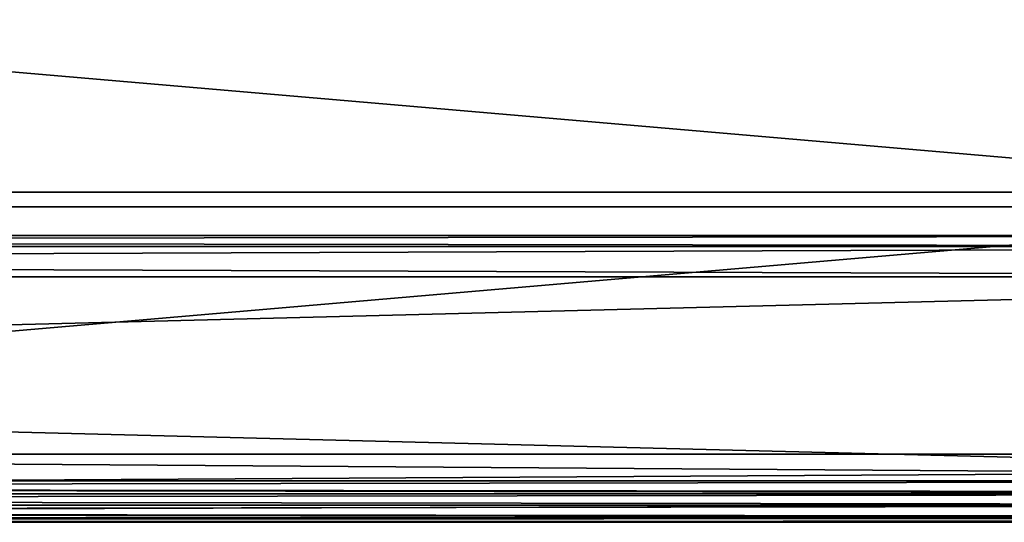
# Model space of a CAD drawing. Header units: millimetres. Extents: x -96 to 96, y -34 to 18.
# Tile 110 of 192: x 14.88 to 21.74, y -32 to -28.5. Entities that reach past the tile are written whole.
import ezdxf

# ---------------------------------------------------------------- set-up
doc = ezdxf.new("R2010")
doc.units = ezdxf.units.MM
doc.header["$LTSCALE"] = 65.185185
for name, color, linetype in [('102', 7, 'CONTINUOUS'), ('146', 7, 'CONTINUOUS'), ('182', 7, 'CONTINUOUS'), ('193', 7, 'CONTINUOUS'), ('212', 7, 'CONTINUOUS'), ('228', 7, 'CONTINUOUS'), ('244', 7, 'CONTINUOUS'), ('260', 7, 'CONTINUOUS'), ('273', 7, 'CONTINUOUS'), ('289', 7, 'CONTINUOUS'), ('563', 7, 'CONTINUOUS'), ('86', 7, 'CONTINUOUS'), ('87', 7, 'CONTINUOUS'), ('89', 7, 'CONTINUOUS')]:
    doc.layers.add(name, color=color, linetype=linetype)

msp = doc.modelspace()

# ---------------------------------------------------------------- linework, layer by layer
at = {"layer": '102', "color": 7, "linetype": 'Continuous'}
for points in [[(4.873, -28, -23.4466), (45.75, -28, -23.4466), (4.873, -31.5262, -23.2618), (4.873, -28, -23.4466)], [(4.873, -31.5262, -23.2618), (45.75, -28, -23.4466), (45.75, -31.5262, -23.2618), (4.873, -31.5262, -23.2618)]]:
    msp.add_3dface(points, dxfattribs=at)
at = {"layer": '146', "color": 7, "linetype": 'Continuous'}
for points in [[(45.75, -28, 23.4466), (4.873, -28, 23.4466), (45.75, -31.5262, 23.2618), (45.75, -28, 23.4466)], [(4.873, -28, 23.4466), (4.873, -31.5262, 23.2618), (45.75, -31.5262, 23.2618), (4.873, -28, 23.4466)]]:
    msp.add_3dface(points, dxfattribs=at)
at = {"layer": '182', "color": 7, "linetype": 'Continuous'}
for points in [[(4.873, -31.5262, -23.2618), (45.75, -31.5262, -23.2618), (45.75, -31.8106, -23.1543), (4.873, -31.5262, -23.2618)], [(4.873, -31.7647, -23.1866), (4.873, -31.5262, -23.2618), (45.75, -31.8106, -23.1543), (4.873, -31.7647, -23.1866)], [(4.873, -31.9373, -23.0049), (4.873, -31.7647, -23.1866), (45.75, -31.8106, -23.1543), (4.873, -31.9373, -23.0049)], [(45.75, -31.9802, -22.9019), (4.873, -31.9373, -23.0049), (45.75, -31.8106, -23.1543), (45.75, -31.9802, -22.9019)], [(45.25, -32, -22.7624), (4.873, -32, -22.7624), (4.873, -31.9373, -23.0049), (45.25, -32, -22.7624)], [(45.25, -32, -22.7624), (4.873, -31.9373, -23.0049), (45.75, -31.9802, -22.9019), (45.25, -32, -22.7624)]]:
    msp.add_3dface(points, dxfattribs=at)
at = {"layer": '193', "color": 7, "linetype": 'Continuous'}
for points in [[(45.75, -31.5262, 23.2618), (4.873, -31.5262, 23.2618), (4.873, -31.7647, 23.1866), (45.75, -31.5262, 23.2618)], [(45.75, -31.8106, 23.1543), (45.75, -31.5262, 23.2618), (4.873, -31.7647, 23.1866), (45.75, -31.8106, 23.1543)], [(4.873, -31.9373, 23.0049), (45.75, -31.8106, 23.1543), (4.873, -31.7647, 23.1866), (4.873, -31.9373, 23.0049)], [(45.75, -31.9802, 22.9019), (45.75, -31.8106, 23.1543), (4.873, -31.9373, 23.0049), (45.75, -31.9802, 22.9019)], [(4.873, -32, 22.7624), (45.75, -31.9802, 22.9019), (4.873, -31.9373, 23.0049), (4.873, -32, 22.7624)], [(4.873, -32, 22.7624), (45.25, -32, 22.7624), (45.75, -31.9802, 22.9019), (4.873, -32, 22.7624)]]:
    msp.add_3dface(points, dxfattribs=at)
at = {"layer": '212', "color": 7, "linetype": 'Continuous'}
for points in [[(-28.0805, -30.2887, 19.5437), (28.0805, -30.2887, 19.5437), (-28.3313, -31.7113, 20.2071), (-28.0805, -30.2887, 19.5437)], [(28.0805, -30.2887, 19.5437), (28.3313, -31.7113, 20.2071), (-28.3313, -31.7113, 20.2071), (28.0805, -30.2887, 19.5437)]]:
    msp.add_3dface(points, dxfattribs=at)
at = {"layer": '228', "color": 7, "linetype": 'Continuous'}
for points in [[(-28.3313, -31.7113, -20.2071), (28.3313, -31.7113, -20.2071), (-28.0805, -30.2887, -19.5437), (-28.3313, -31.7113, -20.2071)], [(28.3313, -31.7113, -20.2071), (28.0805, -30.2887, -19.5437), (-28.0805, -30.2887, -19.5437), (28.3313, -31.7113, -20.2071)]]:
    msp.add_3dface(points, dxfattribs=at)
at = {"layer": '244', "color": 7, "linetype": 'Continuous'}
for points in [[(-28.3313, -31.7113, 20.2071), (28.3635, -31.8026, 20.2622), (-28.3635, -31.8026, 20.2622), (-28.3313, -31.7113, 20.2071)], [(-28.3313, -31.7113, 20.2071), (28.3313, -31.7113, 20.2071), (28.3635, -31.8026, 20.2622), (-28.3313, -31.7113, 20.2071)], [(-28.3635, -31.8026, 20.2622), (28.3909, -31.8802, 20.3356), (-28.3909, -31.8802, 20.3356), (-28.3635, -31.8026, 20.2622)], [(28.3635, -31.8026, 20.2622), (28.3909, -31.8802, 20.3356), (-28.3635, -31.8026, 20.2622), (28.3635, -31.8026, 20.2622)], [(-28.3909, -31.8802, 20.3356), (28.4336, -31.9692, 20.4875), (-28.4336, -31.9692, 20.4875), (-28.3909, -31.8802, 20.3356)], [(28.3909, -31.8802, 20.3356), (28.4336, -31.9692, 20.4875), (-28.3909, -31.8802, 20.3356), (28.3909, -31.8802, 20.3356)], [(-28.435, -31.9715, 20.4938), (28.4539, -32, 20.6569), (-28.4539, -32, 20.6569), (-28.435, -31.9715, 20.4938)], [(-28.4336, -31.9692, 20.4875), (28.435, -31.9715, 20.4938), (-28.435, -31.9715, 20.4938), (-28.4336, -31.9692, 20.4875)], [(28.435, -31.9715, 20.4938), (28.4539, -32, 20.6569), (-28.435, -31.9715, 20.4938), (28.435, -31.9715, 20.4938)], [(28.4336, -31.9692, 20.4875), (28.435, -31.9715, 20.4938), (-28.4336, -31.9692, 20.4875), (28.4336, -31.9692, 20.4875)], [(-28.4539, -32, 20.6586), (-28.4539, -32, 20.6569), (28.4539, -32, 20.6586), (-28.4539, -32, 20.6586)], [(-28.4539, -32, 20.6569), (28.4539, -32, 20.6569), (28.4539, -32, 20.6586), (-28.4539, -32, 20.6569)], [(28.4539, -32, 20.6603), (-28.4539, -32, 20.6603), (-28.4539, -32, 20.6586), (28.4539, -32, 20.6603)], [(28.4539, -32, 20.6603), (-28.4539, -32, 20.6586), (28.4539, -32, 20.6586), (28.4539, -32, 20.6603)]]:
    msp.add_3dface(points, dxfattribs=at)
at = {"layer": '260', "color": 7, "linetype": 'Continuous'}
for points in [[(28.3635, -31.8026, -20.2622), (28.3313, -31.7113, -20.2071), (-28.3635, -31.8026, -20.2622), (28.3635, -31.8026, -20.2622)], [(28.3313, -31.7113, -20.2071), (-28.3313, -31.7113, -20.2071), (-28.3635, -31.8026, -20.2622), (28.3313, -31.7113, -20.2071)], [(-28.3909, -31.8802, -20.3356), (28.3635, -31.8026, -20.2622), (-28.3635, -31.8026, -20.2622), (-28.3909, -31.8802, -20.3356)], [(28.3909, -31.8802, -20.3356), (28.3635, -31.8026, -20.2622), (-28.3909, -31.8802, -20.3356), (28.3909, -31.8802, -20.3356)], [(28.4336, -31.9692, -20.4875), (28.3909, -31.8802, -20.3356), (-28.4336, -31.9692, -20.4875), (28.4336, -31.9692, -20.4875)], [(-28.4336, -31.9692, -20.4875), (28.3909, -31.8802, -20.3356), (-28.3909, -31.8802, -20.3356), (-28.4336, -31.9692, -20.4875)], [(28.4539, -32, -20.6569), (28.435, -31.9715, -20.4938), (-28.4539, -32, -20.6569), (28.4539, -32, -20.6569)], [(-28.4539, -32, -20.6569), (28.435, -31.9715, -20.4938), (-28.435, -31.9715, -20.4938), (-28.4539, -32, -20.6569)], [(28.435, -31.9715, -20.4938), (28.4336, -31.9692, -20.4875), (-28.435, -31.9715, -20.4938), (28.435, -31.9715, -20.4938)], [(-28.435, -31.9715, -20.4938), (28.4336, -31.9692, -20.4875), (-28.4336, -31.9692, -20.4875), (-28.435, -31.9715, -20.4938)], [(-28.4539, -32, -20.6603), (28.4539, -32, -20.6603), (28.4539, -32, -20.6586), (-28.4539, -32, -20.6603)], [(-28.4539, -32, -20.6586), (28.4539, -32, -20.6569), (-28.4539, -32, -20.6569), (-28.4539, -32, -20.6586)], [(28.4539, -32, -20.6586), (28.4539, -32, -20.6569), (-28.4539, -32, -20.6586), (28.4539, -32, -20.6586)], [(-28.4539, -32, -20.6603), (28.4539, -32, -20.6586), (-28.4539, -32, -20.6586), (-28.4539, -32, -20.6603)]]:
    msp.add_3dface(points, dxfattribs=at)
at = {"layer": '273', "color": 7, "linetype": 'Continuous'}
for points in [[(-28.0805, -30, 19.0906), (28.0805, -30, 19.0906), (28.0805, -30.0783, 19.3592), (-28.0805, -30, 19.0906)], [(-28.0805, -30, 19.0906), (28.0805, -30.0783, 19.3592), (-28.0805, -30.0783, 19.3592), (-28.0805, -30, 19.0906)], [(28.0805, -30.0783, 19.3592), (28.0805, -30.2887, 19.5437), (-28.0805, -30.0783, 19.3592), (28.0805, -30.0783, 19.3592)], [(28.0805, -30.2887, 19.5437), (-28.0805, -30.2887, 19.5437), (-28.0805, -30.0783, 19.3592), (28.0805, -30.2887, 19.5437)]]:
    msp.add_3dface(points, dxfattribs=at)
at = {"layer": '289', "color": 7, "linetype": 'Continuous'}
for points in [[(28.0805, -30, -19.0906), (-28.0805, -30, -19.0906), (-28.0805, -30.0783, -19.3592), (28.0805, -30, -19.0906)], [(28.0805, -30.0783, -19.3592), (28.0805, -30, -19.0906), (-28.0805, -30.0783, -19.3592), (28.0805, -30.0783, -19.3592)], [(-28.0805, -30.2887, -19.5437), (28.0805, -30.2887, -19.5437), (28.0805, -30.0783, -19.3592), (-28.0805, -30.2887, -19.5437)], [(-28.0805, -30.2887, -19.5437), (28.0805, -30.0783, -19.3592), (-28.0805, -30.0783, -19.3592), (-28.0805, -30.2887, -19.5437)]]:
    msp.add_3dface(points, dxfattribs=at)
at = {"layer": '563', "color": 3, "linetype": 'Continuous'}
for points in [[(-21, -29.8, -13), (21, -29.8, -13), (-19.5, -29.8, -11.9), (-21, -29.8, -13)], [(21, -29.8, 13), (-21, -29.8, 13), (8.3318, -29.8, 12.0943), (21, -29.8, 13)], [(-19.5, -29.8, -11.9), (21, -29.8, -13), (-13.5, -29.8, -11.9), (-19.5, -29.8, -11.9)], [(-13.5, -29.8, -11.9), (21, -29.8, -13), (-8.5, -29.8, -11.9), (-13.5, -29.8, -11.9)], [(-8.5, -29.8, -11.9), (21, -29.8, -13), (-6, -29.8, -5.9), (-8.5, -29.8, -11.9)], [(21, -29.8, -13), (-5.15, -29.8, -4.3), (-6, -29.8, -5.9), (21, -29.8, -13)], [(-5.15, -29.8, -4.3), (21, -29.8, -13), (-4.8875, -29.8, -4.3), (-5.15, -29.8, -4.3)], [(-4.8875, -29.8, -4.3), (21, -29.8, -13), (-4.5375, -29.8, -4.3), (-4.8875, -29.8, -4.3)], [(-4.5375, -29.8, -4.3), (21, -29.8, -13), (-4.275, -29.8, -4.3), (-4.5375, -29.8, -4.3)], [(21, -29.8, -13), (-3.05, -29.8, -4.3), (-4.275, -29.8, -4.3), (21, -29.8, -13)], [(-3.05, -29.8, -4.3), (21, -29.8, -13), (-2.7875, -29.8, -4.3), (-3.05, -29.8, -4.3)], [(21, -29.8, -13), (-2.7875, -29.8), (-2.7875, -29.8, -2.2), (21, -29.8, -13)], [(-2.7875, -29.8), (21, -29.8, -13), (-2.4375, -29.8), (-2.7875, -29.8)], [(-2.7875, -29.8, -4.3), (21, -29.8, -13), (-2.7875, -29.8, -2.2), (-2.7875, -29.8, -4.3)], [(-2.4375, -29.8), (21, -29.8, -13), (-1.7375, -29.8), (-2.4375, -29.8)], [(-1.7375, -29.8), (21, -29.8, -13), (-1.475, -29.8), (-1.7375, -29.8)], [(-1.475, -29.8), (21, -29.8, -13), (-1.3, -29.8, 0.5362), (-1.475, -29.8)], [(-1.3, -29.8, 0.5362), (21, -29.8, -13), (-0.25, -29.8), (-1.3, -29.8, 0.5362)], [(-0.25, -29.8), (21, -29.8, -13), (0.0125, -29.8), (-0.25, -29.8)], [(0.0125, -29.8), (21, -29.8, -13), (1.0625, -29.8), (0.0125, -29.8)], [(1.0625, -29.8), (21, -29.8, -13), (1.325, -29.8), (1.0625, -29.8)], [(1.325, -29.8), (21, -29.8, -13), (3.075, -29.8), (1.325, -29.8)], [(3.075, -29.8), (21, -29.8, -13), (3.3375, -29.8), (3.075, -29.8)], [(3.3375, -29.8, 1.8766), (21, -29.8, -13), (4.0375, -29.8, 1.8766), (3.3375, -29.8, 1.8766)], [(3.3375, -29.8), (21, -29.8, -13), (3.3375, -29.8, 1.8766), (3.3375, -29.8)], [(4.0375, -29.8, 2.1), (21, -29.8, -13), (4.4178, -29.8, 6.0212), (4.0375, -29.8, 2.1)], [(21, -29.8, -13), (4.0375, -29.8, 2.1), (4.0375, -29.8, 1.8766), (21, -29.8, -13)], [(4.4178, -29.8, 6.0212), (21, -29.8, -13), (4.5859, -29.8, 5.9128), (4.4178, -29.8, 6.0212)], [(4.5859, -29.8, 5.9128), (21, -29.8, -13), (5.8549, -29.8, 5.8641), (4.5859, -29.8, 5.9128)], [(5.8549, -29.8, 5.8641), (21, -29.8, -13), (5.9841, -29.8, 5.8641), (5.8549, -29.8, 5.8641)], [(5.9841, -29.8, 5.8641), (21, -29.8, -13), (7.8599, -29.8, 5.9754), (5.9841, -29.8, 5.8641)], [(7.8599, -29.8, 5.9754), (21, -29.8, -13), (8.1518, -29.8, 5.7934), (7.8599, -29.8, 5.9754)], [(8.1518, -29.8, 5.7934), (21, -29.8, -13), (8.4934, -29.8, 5.8339), (8.1518, -29.8, 5.7934)], [(12.9047, -29.8, 11.6852), (14.9047, -29.8, 11.6852), (8.3318, -29.8, 12.0943), (12.9047, -29.8, 11.6852)], [(14.9047, -29.8, 11.6852), (21, -29.8, 13), (8.3318, -29.8, 12.0943), (14.9047, -29.8, 11.6852)], [(21, -29.8, -13), (8.8419, -29.8, 5.9128), (8.4934, -29.8, 5.8339), (21, -29.8, -13)], [(8.8419, -29.8, 5.9128), (21, -29.8, -13), (9.0101, -29.8, 6.0212), (8.8419, -29.8, 5.9128)], [(9.0101, -29.8, 6.0212), (21, -29.8, -13), (9.037, -29.8, 10.5347), (9.0101, -29.8, 6.0212)], [(9.037, -29.8, 10.5347), (21, -29.8, -13), (9.037, -29.8, 11.7), (9.037, -29.8, 10.5347)], [(21, -29.8, -13), (11.3228, -29.8, 7.8854), (9.037, -29.8, 11.7), (21, -29.8, -13)], [(11.3228, -29.8, 7.8854), (21, -29.8, -13), (11.9568, -29.8, 6.942), (11.3228, -29.8, 7.8854)], [(11.9568, -29.8, 6.942), (21, -29.8, -13), (12.9047, -29.8, 6.3148), (11.9568, -29.8, 6.942)], [(14.9047, -29.8, 11.6852), (12.9047, -29.8, 11.6852), (13.9568, -29.8, 11.058), (14.9047, -29.8, 11.6852)], [(12.9047, -29.8, 6.3148), (21, -29.8, -13), (12.9802, -29.8, 6.5), (12.9047, -29.8, 6.3148)], [(12.9802, -29.8, 6.5), (21, -29.8, -13), (13.3228, -29.8, 7.8854), (12.9802, -29.8, 6.5)], [(13.3019, -29.8, 9.1), (14.94, -29.8, 9.1), (13.5338, -29.8, 10.0989), (13.3019, -29.8, 9.1)], [(14.94, -29.8, 8.9), (13.3019, -29.8, 8.9), (14.1215, -29.8, 7.0606), (14.94, -29.8, 8.9)], [(13.3228, -29.8, 7.8854), (21, -29.8, -13), (13.9568, -29.8, 6.942), (13.3228, -29.8, 7.8854)], [(13.5338, -29.8, 10.0989), (14.94, -29.8, 9.1), (14.1215, -29.8, 10.9394), (13.5338, -29.8, 10.0989)], [(13.9568, -29.8, 6.942), (21, -29.8, -13), (14.9047, -29.8, 6.3148), (13.9568, -29.8, 6.942)], [(14.1215, -29.8, 10.9394), (14.94, -29.8, 9.1), (14.9802, -29.8, 11.5), (14.1215, -29.8, 10.9394)], [(14.9802, -29.8, 6.5), (14.94, -29.8, 8.9), (14.1215, -29.8, 7.0606), (14.9802, -29.8, 6.5)], [(18.9, -29.8, 7.2894), (18.9, -29.8, 8.0539), (14.9047, -29.8, 11.6852), (18.9, -29.8, 7.2894)], [(18.9, -29.8, 8.0539), (18.9, -29.8, 9.305), (14.9047, -29.8, 11.6852), (18.9, -29.8, 8.0539)], [(18.9, -29.8, 9.7915), (20.3298, -29.8, 10), (14.9047, -29.8, 11.6852), (18.9, -29.8, 9.7915)], [(20.3298, -29.8, 10), (20.6872, -29.8, 10), (14.9047, -29.8, 11.6852), (20.3298, -29.8, 10)], [(18.9, -29.8, 9.305), (18.9, -29.8, 9.583), (14.9047, -29.8, 11.6852), (18.9, -29.8, 9.305)], [(18.9, -29.8, 9.583), (18.9, -29.8, 9.7915), (14.9047, -29.8, 11.6852), (18.9, -29.8, 9.583)], [(14.9802, -29.8, 11.5), (18.9, -29.8, 2.4241), (14.9047, -29.8, 11.6852), (14.9802, -29.8, 11.5)], [(18.9, -29.8, 2.4241), (18.9, -29.8, 2.7021), (14.9047, -29.8, 11.6852), (18.9, -29.8, 2.4241)], [(18.9, -29.8, 3.9879), (18.9, -29.8, 4.1617), (14.9047, -29.8, 11.6852), (18.9, -29.8, 3.9879)], [(18.9, -29.8, 2.7021), (18.9, -29.8, 3.9879), (14.9047, -29.8, 11.6852), (18.9, -29.8, 2.7021)], [(18.9, -29.8, 7.0113), (18.9, -29.8, 7.2894), (14.9047, -29.8, 11.6852), (18.9, -29.8, 7.0113)], [(18.9, -29.8, 4.1617), (18.9, -29.8, 4.9957), (14.9047, -29.8, 11.6852), (18.9, -29.8, 4.1617)], [(18.9, -29.8, 4.9957), (18.9, -29.8, 6.2468), (14.9047, -29.8, 11.6852), (18.9, -29.8, 4.9957)], [(18.9, -29.8, 6.2468), (18.9, -29.8, 7.0113), (14.9047, -29.8, 11.6852), (18.9, -29.8, 6.2468)], [(20.6872, -29.8, 10), (21, -29.8, 13), (14.9047, -29.8, 11.6852), (20.6872, -29.8, 10)], [(14.9047, -29.8, 6.3148), (21, -29.8, -13), (14.9802, -29.8, 6.5), (14.9047, -29.8, 6.3148)], [(14.9802, -29.8, 11.5), (14.94, -29.8, 9.1), (14.9802, -29.8, 6.5), (14.9802, -29.8, 11.5)], [(14.94, -29.8, 9.1), (14.94, -29.8, 8.9), (14.9802, -29.8, 6.5), (14.94, -29.8, 9.1)], [(21, -29.8, -13), (18.9, -29.8, 2.4241), (14.9802, -29.8, 11.5), (21, -29.8, -13)], [(21, -29.8, -13), (14.9802, -29.8, 11.5), (14.9802, -29.8, 6.5), (21, -29.8, -13)], [(18.9447, -29.8, 7.4284), (18.9, -29.8, 8.0539), (18.9, -29.8, 7.2894), (18.9447, -29.8, 7.4284)], [(19.034, -29.8, 7.5674), (18.9, -29.8, 8.0539), (18.9447, -29.8, 7.4284), (19.034, -29.8, 7.5674)], [(19.1234, -29.8, 7.6716), (18.9, -29.8, 8.0539), (19.034, -29.8, 7.5674), (19.1234, -29.8, 7.6716)], [(19.1234, -29.8, 8.0539), (18.9, -29.8, 8.0539), (19.1234, -29.8, 7.6716), (19.1234, -29.8, 8.0539)], [(20.6426, -29.8, 9.7915), (20.3298, -29.8, 10), (18.9, -29.8, 9.7915), (20.6426, -29.8, 9.7915)], [(21, -29.8, 9.583), (18.9, -29.8, 9.583), (20.5085, -29.8, 9.2702), (21, -29.8, 9.583)], [(20.4191, -29.8, 8.2624), (18.9, -29.8, 9.583), (20.2404, -29.8, 8.3319), (20.4191, -29.8, 8.2624)], [(20.5085, -29.8, 8.2624), (18.9, -29.8, 9.583), (20.4191, -29.8, 8.2624), (20.5085, -29.8, 8.2624)], [(20.5085, -29.8, 9.0965), (18.9, -29.8, 9.583), (20.5085, -29.8, 8.2624), (20.5085, -29.8, 9.0965)], [(20.5085, -29.8, 9.2702), (18.9, -29.8, 9.583), (20.5085, -29.8, 9.0965), (20.5085, -29.8, 9.2702)], [(18.9, -29.8, 9.583), (19.1234, -29.8, 9.305), (20.2404, -29.8, 8.3319), (18.9, -29.8, 9.583)], [(19.1234, -29.8, 9.305), (18.9, -29.8, 9.583), (18.9, -29.8, 9.305), (19.1234, -29.8, 9.305)], [(18.9447, -29.8, 2.8411), (18.9, -29.8, 3.9879), (18.9, -29.8, 2.7021), (18.9447, -29.8, 2.8411)], [(18.9447, -29.8, 3.8142), (18.9, -29.8, 3.9879), (18.9447, -29.8, 2.8411), (18.9447, -29.8, 3.8142)], [(18.9447, -29.8, 6.8723), (18.9, -29.8, 7.0113), (19.1234, -29.8, 6.2468), (18.9447, -29.8, 6.8723)], [(18.9447, -29.8, 4.3354), (18.9, -29.8, 4.9957), (18.9, -29.8, 4.1617), (18.9447, -29.8, 4.3354)], [(19.0787, -29.8, 4.5092), (18.9, -29.8, 4.9957), (18.9447, -29.8, 4.3354), (19.0787, -29.8, 4.5092)], [(19.1234, -29.8, 4.9957), (18.9, -29.8, 4.9957), (19.0787, -29.8, 4.5092), (19.1234, -29.8, 4.9957)], [(19.1234, -29.8, 6.2468), (18.9, -29.8, 7.0113), (18.9, -29.8, 6.2468), (19.1234, -29.8, 6.2468)], [(18.9, -29.8, 2.4241), (21, -29.8, -13), (18.9447, -29.8, 2.2851), (18.9, -29.8, 2.4241)], [(19.034, -29.8, 2.9801), (18.9447, -29.8, 3.8142), (18.9447, -29.8, 2.8411), (19.034, -29.8, 2.9801)], [(19.0787, -29.8, 3.6404), (18.9447, -29.8, 3.8142), (19.034, -29.8, 2.9801), (19.0787, -29.8, 3.6404)], [(19.034, -29.8, 6.7333), (18.9447, -29.8, 6.8723), (19.1234, -29.8, 6.2468), (19.034, -29.8, 6.7333)], [(18.9447, -29.8, 2.2851), (21, -29.8, -13), (19.034, -29.8, 2.1461), (18.9447, -29.8, 2.2851)], [(19.1234, -29.8, 3.0844), (19.0787, -29.8, 3.6404), (19.034, -29.8, 2.9801), (19.1234, -29.8, 3.0844)], [(19.1234, -29.8, 6.6291), (19.034, -29.8, 6.7333), (19.1234, -29.8, 6.2468), (19.1234, -29.8, 6.6291)], [(21, -29.8, -13), (19.1234, -29.8, 2.0418), (19.034, -29.8, 2.1461), (21, -29.8, -13)], [(19.2574, -29.8, 3.1539), (19.0787, -29.8, 3.6404), (19.1234, -29.8, 3.0844), (19.2574, -29.8, 3.1539)], [(19.2574, -29.8, 3.5362), (19.0787, -29.8, 3.6404), (19.2574, -29.8, 3.1539), (19.2574, -29.8, 3.5362)], [(19.2574, -29.8, 4.6135), (19.1234, -29.8, 4.9957), (19.0787, -29.8, 4.5092), (19.2574, -29.8, 4.6135)], [(19.883, -29.8, 7.0808), (19.1234, -29.8, 9.0269), (19.8383, -29.8, 6.8723), (19.883, -29.8, 7.0808)], [(19.883, -29.8, 7.2199), (19.1234, -29.8, 9.0269), (19.883, -29.8, 7.0808), (19.883, -29.8, 7.2199)], [(20.0617, -29.8, 7.2199), (19.1234, -29.8, 9.0269), (19.883, -29.8, 7.2199), (20.0617, -29.8, 7.2199)], [(20.1064, -29.8, 8.1582), (19.1234, -29.8, 9.0269), (20.0617, -29.8, 7.2199), (20.1064, -29.8, 8.1582)], [(19.2574, -29.8, 7.7411), (19.1234, -29.8, 8.0539), (19.1234, -29.8, 7.6716), (19.2574, -29.8, 7.7411)], [(19.1234, -29.8, 9.0269), (19.1234, -29.8, 8.0539), (19.2574, -29.8, 7.7411), (19.1234, -29.8, 9.0269)], [(19.8383, -29.8, 6.8723), (19.1234, -29.8, 9.0269), (19.7489, -29.8, 6.7681), (19.8383, -29.8, 6.8723)], [(19.3915, -29.8, 7.7759), (19.1234, -29.8, 9.0269), (19.2574, -29.8, 7.7411), (19.3915, -29.8, 7.7759)], [(19.7489, -29.8, 6.7681), (19.1234, -29.8, 9.0269), (19.3915, -29.8, 7.7759), (19.7489, -29.8, 6.7681)], [(19.1234, -29.8, 2.6674), (19.1681, -29.8, 2.2851), (19.1681, -29.8, 2.8411), (19.1234, -29.8, 2.6674)], [(19.1234, -29.8, 2.4588), (19.1681, -29.8, 2.2851), (19.1234, -29.8, 2.6674), (19.1234, -29.8, 2.4588)], [(19.1234, -29.8, 7.2546), (19.1681, -29.8, 6.8723), (19.1681, -29.8, 7.4284), (19.1234, -29.8, 7.2546)], [(19.1234, -29.8, 7.0461), (19.1681, -29.8, 6.8723), (19.1234, -29.8, 7.2546), (19.1234, -29.8, 7.0461)], [(19.2574, -29.8, 6.5596), (19.1234, -29.8, 6.6291), (20.2404, -29.8, 5.2737), (19.2574, -29.8, 6.5596)], [(19.1234, -29.8, 6.6291), (19.1234, -29.8, 6.2468), (20.2404, -29.8, 5.2737), (19.1234, -29.8, 6.6291)], [(19.7936, -29.8, 4.7177), (19.1234, -29.8, 5.9688), (19.4809, -29.8, 4.683), (19.7936, -29.8, 4.7177)], [(20.1064, -29.8, 4.7177), (19.1234, -29.8, 5.9688), (19.7936, -29.8, 4.7177), (20.1064, -29.8, 4.7177)], [(20.1064, -29.8, 5.1), (19.1234, -29.8, 5.9688), (20.1064, -29.8, 4.7177), (20.1064, -29.8, 5.1)], [(19.1234, -29.8, 5.9688), (19.1234, -29.8, 4.9957), (19.2574, -29.8, 4.6135), (19.1234, -29.8, 5.9688)], [(19.4809, -29.8, 4.683), (19.1234, -29.8, 5.9688), (19.2574, -29.8, 4.6135), (19.4809, -29.8, 4.683)], [(19.1234, -29.8, 2.0418), (21, -29.8, -13), (19.2574, -29.8, 1.9723), (19.1234, -29.8, 2.0418)], [(19.1234, -29.8, 4.1964), (19.1681, -29.8, 3.8489), (19.1681, -29.8, 4.3007), (19.1234, -29.8, 4.1964)], [(19.1234, -29.8, 3.9532), (19.1681, -29.8, 3.8489), (19.1234, -29.8, 4.1964), (19.1234, -29.8, 3.9532)], [(19.1681, -29.8, 2.2851), (19.2128, -29.8, 2.2156), (19.1681, -29.8, 2.8411), (19.1681, -29.8, 2.2851)], [(19.1681, -29.8, 2.8411), (19.2128, -29.8, 2.2156), (19.2128, -29.8, 2.9106), (19.1681, -29.8, 2.8411)], [(19.1681, -29.8, 7.4284), (19.2128, -29.8, 6.8028), (19.2128, -29.8, 7.4979), (19.1681, -29.8, 7.4284)], [(19.1681, -29.8, 6.8723), (19.2128, -29.8, 6.8028), (19.1681, -29.8, 7.4284), (19.1681, -29.8, 6.8723)], [(19.1681, -29.8, 4.3007), (19.2574, -29.8, 3.7447), (19.2574, -29.8, 4.405), (19.1681, -29.8, 4.3007)], [(19.1681, -29.8, 3.8489), (19.2574, -29.8, 3.7447), (19.1681, -29.8, 4.3007), (19.1681, -29.8, 3.8489)], [(19.2128, -29.8, 2.9106), (19.3021, -29.8, 2.1461), (19.3021, -29.8, 2.9801), (19.2128, -29.8, 2.9106)], [(19.2128, -29.8, 2.2156), (19.3021, -29.8, 2.1461), (19.2128, -29.8, 2.9106), (19.2128, -29.8, 2.2156)], [(19.2128, -29.8, 7.4979), (19.3021, -29.8, 6.7333), (19.3021, -29.8, 7.5674), (19.2128, -29.8, 7.4979)], [(19.2128, -29.8, 6.8028), (19.3021, -29.8, 6.7333), (19.2128, -29.8, 7.4979), (19.2128, -29.8, 6.8028)], [(19.3915, -29.8, 3.1886), (19.2574, -29.8, 3.5362), (19.2574, -29.8, 3.1539), (19.3915, -29.8, 3.1886)], [(19.4809, -29.8, 3.4667), (19.2574, -29.8, 3.5362), (19.3915, -29.8, 3.1886), (19.4809, -29.8, 3.4667)], [(19.3915, -29.8, 6.5248), (19.2574, -29.8, 6.5596), (20.2404, -29.8, 5.2737), (19.3915, -29.8, 6.5248)], [(19.2574, -29.8, 1.9723), (21, -29.8, -13), (19.3915, -29.8, 1.9376), (19.2574, -29.8, 1.9723)], [(19.2574, -29.8, 4.405), (19.3915, -29.8, 3.6752), (19.3915, -29.8, 4.4745), (19.2574, -29.8, 4.405)], [(19.2574, -29.8, 3.7447), (19.3915, -29.8, 3.6752), (19.2574, -29.8, 4.405), (19.2574, -29.8, 3.7447)], [(19.3021, -29.8, 2.9801), (19.3915, -29.8, 2.1113), (19.3915, -29.8, 3.0149), (19.3021, -29.8, 2.9801)], [(19.3021, -29.8, 2.1461), (19.3915, -29.8, 2.1113), (19.3021, -29.8, 2.9801), (19.3021, -29.8, 2.1461)], [(19.3021, -29.8, 7.5674), (19.3915, -29.8, 6.6986), (19.3915, -29.8, 7.6021), (19.3021, -29.8, 7.5674)], [(19.3021, -29.8, 6.7333), (19.3915, -29.8, 6.6986), (19.3021, -29.8, 7.5674), (19.3021, -29.8, 6.7333)], [(19.3915, -29.8, 3.0149), (19.5702, -29.8, 2.1113), (19.3915, -29.8, 3.1886), (19.3915, -29.8, 3.0149)], [(19.3915, -29.8, 2.1113), (19.5702, -29.8, 2.1113), (19.3915, -29.8, 3.0149), (19.3915, -29.8, 2.1113)], [(19.5702, -29.8, 2.1113), (19.4809, -29.8, 3.4667), (19.3915, -29.8, 3.1886), (19.5702, -29.8, 2.1113)], [(19.3915, -29.8, 7.6021), (19.5702, -29.8, 6.6986), (19.3915, -29.8, 7.7759), (19.3915, -29.8, 7.6021)], [(19.3915, -29.8, 6.6986), (19.5702, -29.8, 6.6986), (19.3915, -29.8, 7.6021), (19.3915, -29.8, 6.6986)], [(19.5702, -29.8, 6.6986), (19.7489, -29.8, 6.7681), (19.3915, -29.8, 7.7759), (19.5702, -29.8, 6.6986)], [(19.5702, -29.8, 6.5248), (19.3915, -29.8, 6.5248), (20.2404, -29.8, 5.2737), (19.5702, -29.8, 6.5248)], [(19.3915, -29.8, 1.9376), (21, -29.8, -13), (19.5702, -29.8, 1.9376), (19.3915, -29.8, 1.9376)], [(19.3915, -29.8, 4.4745), (19.5255, -29.8, 3.6404), (19.5255, -29.8, 4.5092), (19.3915, -29.8, 4.4745)], [(19.3915, -29.8, 3.6752), (19.5255, -29.8, 3.6404), (19.3915, -29.8, 4.4745), (19.3915, -29.8, 3.6752)], [(19.7043, -29.8, 3.4667), (19.4809, -29.8, 3.4667), (19.5702, -29.8, 2.1113), (19.7043, -29.8, 3.4667)], [(19.5255, -29.8, 4.5092), (19.6596, -29.8, 3.6404), (19.6596, -29.8, 4.5092), (19.5255, -29.8, 4.5092)], [(19.5255, -29.8, 3.6404), (19.6596, -29.8, 3.6404), (19.5255, -29.8, 4.5092), (19.5255, -29.8, 3.6404)], [(19.7489, -29.8, 2.1808), (19.7043, -29.8, 3.4667), (19.5702, -29.8, 2.1113), (19.7489, -29.8, 2.1808)], [(19.7489, -29.8, 6.5596), (19.5702, -29.8, 6.5248), (20.2404, -29.8, 5.2737), (19.7489, -29.8, 6.5596)], [(19.5702, -29.8, 1.9376), (21, -29.8, -13), (19.7489, -29.8, 1.9723), (19.5702, -29.8, 1.9376)], [(19.6596, -29.8, 4.5092), (19.7936, -29.8, 3.6752), (19.7936, -29.8, 4.4745), (19.6596, -29.8, 4.5092)], [(19.6596, -29.8, 3.6404), (19.7936, -29.8, 3.6752), (19.6596, -29.8, 4.5092), (19.6596, -29.8, 3.6404)], [(19.8383, -29.8, 2.2851), (19.7043, -29.8, 3.4667), (19.7489, -29.8, 2.1808), (19.8383, -29.8, 2.2851)], [(19.883, -29.8, 2.4936), (19.7043, -29.8, 3.4667), (19.8383, -29.8, 2.2851), (19.883, -29.8, 2.4936)], [(19.883, -29.8, 2.6326), (19.7043, -29.8, 3.4667), (19.883, -29.8, 2.4936), (19.883, -29.8, 2.6326)], [(19.9277, -29.8, 3.5362), (19.7043, -29.8, 3.4667), (19.883, -29.8, 2.6326), (19.9277, -29.8, 3.5362)], [(19.883, -29.8, 6.6291), (19.7489, -29.8, 6.5596), (20.2404, -29.8, 5.2737), (19.883, -29.8, 6.6291)], [(19.7489, -29.8, 1.9723), (21, -29.8, -13), (19.883, -29.8, 2.0418), (19.7489, -29.8, 1.9723)], [(19.883, -29.8, 4.405), (19.7936, -29.8, 4.4745), (19.883, -29.8, 3.7447), (19.883, -29.8, 4.405)], [(19.7936, -29.8, 4.4745), (19.7936, -29.8, 3.6752), (19.883, -29.8, 3.7447), (19.7936, -29.8, 4.4745)], [(19.9723, -29.8, 6.8028), (19.883, -29.8, 6.6291), (20.2404, -29.8, 5.2737), (19.9723, -29.8, 6.8028)], [(20.0617, -29.8, 2.6326), (19.9277, -29.8, 3.5362), (19.883, -29.8, 2.6326), (20.0617, -29.8, 2.6326)], [(19.883, -29.8, 2.0418), (21, -29.8, -13), (19.9723, -29.8, 2.2156), (19.883, -29.8, 2.0418)], [(19.9723, -29.8, 3.8489), (19.883, -29.8, 4.405), (19.883, -29.8, 3.7447), (19.9723, -29.8, 3.8489)], [(19.9723, -29.8, 4.3007), (19.883, -29.8, 4.405), (19.9723, -29.8, 3.8489), (19.9723, -29.8, 4.3007)], [(20.0617, -29.8, 3.6404), (19.9277, -29.8, 3.5362), (20.0617, -29.8, 2.6326), (20.0617, -29.8, 3.6404)], [(20.1064, -29.8, 6.6638), (19.9723, -29.8, 6.8028), (20.2404, -29.8, 5.2737), (20.1064, -29.8, 6.6638)], [(19.9723, -29.8, 2.2156), (21, -29.8, -13), (20.1064, -29.8, 2.0766), (19.9723, -29.8, 2.2156)], [(20.017, -29.8, 4.1964), (19.9723, -29.8, 4.3007), (20.017, -29.8, 3.9532), (20.017, -29.8, 4.1964)], [(20.017, -29.8, 3.9532), (19.9723, -29.8, 4.3007), (19.9723, -29.8, 3.8489), (20.017, -29.8, 3.9532)], [(20.017, -29.8, 4.544), (20.1957, -29.8, 4.3354), (20.1064, -29.8, 4.544), (20.017, -29.8, 4.544)], [(20.1511, -29.8, 6.8723), (20.1064, -29.8, 8.1582), (20.0617, -29.8, 7.2199), (20.1511, -29.8, 6.8723)], [(20.0617, -29.8, 2.4936), (20.1511, -29.8, 2.2851), (20.0617, -29.8, 2.6326), (20.0617, -29.8, 2.4936)], [(20.0617, -29.8, 7.0808), (20.1511, -29.8, 6.8723), (20.0617, -29.8, 7.2199), (20.0617, -29.8, 7.0808)], [(20.1511, -29.8, 2.2851), (20.0617, -29.8, 3.6404), (20.0617, -29.8, 2.6326), (20.1511, -29.8, 2.2851)], [(20.1957, -29.8, 3.8142), (20.0617, -29.8, 3.6404), (20.1511, -29.8, 2.2851), (20.1957, -29.8, 3.8142)], [(20.2404, -29.8, 6.8028), (20.1064, -29.8, 8.1582), (20.1511, -29.8, 6.8723), (20.2404, -29.8, 6.8028)], [(20.2404, -29.8, 8.0886), (20.1064, -29.8, 8.1582), (20.2404, -29.8, 6.8028), (20.2404, -29.8, 8.0886)], [(20.2404, -29.8, 6.5943), (20.1064, -29.8, 6.6638), (20.2404, -29.8, 5.2737), (20.2404, -29.8, 6.5943)], [(20.1064, -29.8, 4.544), (20.1957, -29.8, 4.3354), (20.3745, -29.8, 4.5092), (20.1064, -29.8, 4.544)], [(20.4191, -29.8, 4.683), (20.1064, -29.8, 5.1), (20.1064, -29.8, 4.7177), (20.4191, -29.8, 4.683)], [(20.2404, -29.8, 5.0305), (20.1064, -29.8, 5.1), (20.4191, -29.8, 4.683), (20.2404, -29.8, 5.0305)], [(20.1064, -29.8, 2.0766), (21, -29.8, -13), (20.2404, -29.8, 2.0071), (20.1064, -29.8, 2.0766)], [(20.2404, -29.8, 2.2156), (20.1957, -29.8, 3.8142), (20.1511, -29.8, 2.2851), (20.2404, -29.8, 2.2156)], [(20.2404, -29.8, 3.9879), (20.1957, -29.8, 3.8142), (20.2404, -29.8, 2.2156), (20.2404, -29.8, 3.9879)], [(20.1957, -29.8, 4.3354), (20.2404, -29.8, 4.1617), (20.3745, -29.8, 4.5092), (20.1957, -29.8, 4.3354)], [(20.4191, -29.8, 6.7333), (20.2404, -29.8, 8.0886), (20.2404, -29.8, 6.8028), (20.4191, -29.8, 6.7333)], [(20.4191, -29.8, 8.0539), (20.2404, -29.8, 8.0886), (20.4191, -29.8, 6.7333), (20.4191, -29.8, 8.0539)], [(20.4191, -29.8, 5.2042), (20.2404, -29.8, 6.5943), (20.2404, -29.8, 5.2737), (20.4191, -29.8, 5.2042)], [(20.4191, -29.8, 6.5596), (20.2404, -29.8, 6.5943), (20.4191, -29.8, 5.2042), (20.4191, -29.8, 6.5596)], [(20.4191, -29.8, 2.1461), (20.2404, -29.8, 3.9879), (20.2404, -29.8, 2.2156), (20.4191, -29.8, 2.1461)], [(20.2404, -29.8, 4.1617), (20.2404, -29.8, 3.9879), (20.4191, -29.8, 2.1461), (20.2404, -29.8, 4.1617)], [(20.3745, -29.8, 4.5092), (20.2404, -29.8, 4.1617), (20.4191, -29.8, 2.1461), (20.3745, -29.8, 4.5092)], [(20.4191, -29.8, 4.9957), (20.2404, -29.8, 5.0305), (20.4191, -29.8, 4.683), (20.4191, -29.8, 4.9957)], [(20.2404, -29.8, 2.0071), (21, -29.8, -13), (20.4191, -29.8, 1.9723), (20.2404, -29.8, 2.0071)], [(20.5085, -29.8, 2.1461), (20.3745, -29.8, 4.5092), (20.4191, -29.8, 2.1461), (20.5085, -29.8, 2.1461)], [(20.5085, -29.8, 2.9801), (20.3745, -29.8, 4.5092), (20.5085, -29.8, 2.1461), (20.5085, -29.8, 2.9801)], [(20.5085, -29.8, 3.1539), (20.3745, -29.8, 4.5092), (20.5085, -29.8, 2.9801), (20.5085, -29.8, 3.1539)], [(20.5085, -29.8, 3.5362), (20.3745, -29.8, 4.5092), (20.5085, -29.8, 3.1539), (20.5085, -29.8, 3.5362)], [(20.5085, -29.8, 3.7099), (20.3745, -29.8, 4.5092), (20.5085, -29.8, 3.5362), (20.5085, -29.8, 3.7099)], [(20.5085, -29.8, 4.4745), (20.3745, -29.8, 4.5092), (20.5085, -29.8, 3.7099), (20.5085, -29.8, 4.4745)], [(20.5085, -29.8, 6.7333), (20.4191, -29.8, 8.0539), (20.4191, -29.8, 6.7333), (20.5085, -29.8, 6.7333)], [(20.5085, -29.8, 7.5674), (20.4191, -29.8, 8.0539), (20.5085, -29.8, 6.7333), (20.5085, -29.8, 7.5674)], [(20.5085, -29.8, 7.7411), (20.4191, -29.8, 8.0539), (20.5085, -29.8, 7.5674), (20.5085, -29.8, 7.7411)], [(20.5085, -29.8, 8.0539), (20.4191, -29.8, 8.0539), (20.5085, -29.8, 7.7411), (20.5085, -29.8, 8.0539)], [(20.5085, -29.8, 5.2042), (20.4191, -29.8, 6.5596), (20.4191, -29.8, 5.2042), (20.5085, -29.8, 5.2042)], [(20.5085, -29.8, 6.0383), (20.4191, -29.8, 6.5596), (20.5085, -29.8, 5.2042), (20.5085, -29.8, 6.0383)], [(20.5085, -29.8, 6.212), (20.4191, -29.8, 6.5596), (20.5085, -29.8, 6.0383), (20.5085, -29.8, 6.212)], [(20.5085, -29.8, 6.5596), (20.4191, -29.8, 6.5596), (20.5085, -29.8, 6.212), (20.5085, -29.8, 6.5596)], [(20.6426, -29.8, 4.6135), (20.4191, -29.8, 4.9957), (20.4191, -29.8, 4.683), (20.6426, -29.8, 4.6135)], [(20.5085, -29.8, 4.9957), (20.4191, -29.8, 4.9957), (20.6426, -29.8, 4.6135), (20.5085, -29.8, 4.9957)], [(20.4191, -29.8, 1.9723), (21, -29.8, -13), (20.5085, -29.8, 1.9723), (20.4191, -29.8, 1.9723)], [(20.6872, -29.8, 7.7064), (20.5085, -29.8, 8.0539), (20.5085, -29.8, 7.7411), (20.6872, -29.8, 7.7064)], [(20.6872, -29.8, 8.0886), (20.5085, -29.8, 8.0539), (20.6872, -29.8, 7.7064), (20.6872, -29.8, 8.0886)], [(20.6872, -29.8, 9.2355), (21, -29.8, 9.583), (20.5085, -29.8, 9.2702), (20.6872, -29.8, 9.2355)], [(20.6426, -29.8, 2.2156), (20.5085, -29.8, 2.9801), (20.5085, -29.8, 2.1461), (20.6426, -29.8, 2.2156)], [(20.6426, -29.8, 2.9106), (20.5085, -29.8, 2.9801), (20.6426, -29.8, 2.2156), (20.6426, -29.8, 2.9106)], [(20.6872, -29.8, 3.1191), (20.5085, -29.8, 3.5362), (20.5085, -29.8, 3.1539), (20.6872, -29.8, 3.1191)], [(20.6426, -29.8, 3.5709), (20.5085, -29.8, 3.5362), (20.6872, -29.8, 3.1191), (20.6426, -29.8, 3.5709)], [(20.6426, -29.8, 6.8028), (20.5085, -29.8, 7.5674), (20.5085, -29.8, 6.7333), (20.6426, -29.8, 6.8028)], [(20.6426, -29.8, 7.4979), (20.5085, -29.8, 7.5674), (20.6426, -29.8, 6.8028), (20.6426, -29.8, 7.4979)], [(20.6872, -29.8, 6.1773), (20.5085, -29.8, 6.5596), (20.5085, -29.8, 6.212), (20.6872, -29.8, 6.1773)], [(20.6872, -29.8, 6.5943), (20.5085, -29.8, 6.5596), (20.6872, -29.8, 6.1773), (20.6872, -29.8, 6.5943)], [(20.6426, -29.8, 8.3319), (20.5085, -29.8, 9.0965), (20.5085, -29.8, 8.2624), (20.6426, -29.8, 8.3319)], [(20.6426, -29.8, 9.0269), (20.5085, -29.8, 9.0965), (20.6426, -29.8, 8.3319), (20.6426, -29.8, 9.0269)], [(20.6426, -29.8, 3.7794), (20.5085, -29.8, 4.4745), (20.5085, -29.8, 3.7099), (20.6426, -29.8, 3.7794)], [(20.6426, -29.8, 4.405), (20.5085, -29.8, 4.4745), (20.6426, -29.8, 3.7794), (20.6426, -29.8, 4.405)], [(20.6426, -29.8, 5.2737), (20.5085, -29.8, 6.0383), (20.5085, -29.8, 5.2042), (20.6426, -29.8, 5.2737)], [(20.6426, -29.8, 5.9688), (20.5085, -29.8, 6.0383), (20.6426, -29.8, 5.2737), (20.6426, -29.8, 5.9688)], [(20.6872, -29.8, 5.0305), (20.5085, -29.8, 4.9957), (20.6426, -29.8, 4.6135), (20.6872, -29.8, 5.0305)], [(20.5085, -29.8, 1.9723), (21, -29.8, -13), (20.6872, -29.8, 2.0071), (20.5085, -29.8, 1.9723)], [(20.7319, -29.8, 2.3198), (20.6426, -29.8, 2.9106), (20.6426, -29.8, 2.2156), (20.7319, -29.8, 2.3198)], [(20.7319, -29.8, 2.8064), (20.6426, -29.8, 2.9106), (20.7319, -29.8, 2.3198), (20.7319, -29.8, 2.8064)], [(20.8213, -29.8, 3.6752), (20.6426, -29.8, 3.5709), (20.6872, -29.8, 3.1191), (20.8213, -29.8, 3.6752)], [(20.7319, -29.8, 6.9071), (20.6426, -29.8, 7.4979), (20.6426, -29.8, 6.8028), (20.7319, -29.8, 6.9071)], [(20.7319, -29.8, 7.3936), (20.6426, -29.8, 7.4979), (20.7319, -29.8, 6.9071), (20.7319, -29.8, 7.3936)], [(20.7319, -29.8, 8.4362), (20.6426, -29.8, 9.0269), (20.6426, -29.8, 8.3319), (20.7319, -29.8, 8.4362)], [(20.7319, -29.8, 8.9227), (20.6426, -29.8, 9.0269), (20.7319, -29.8, 8.4362), (20.7319, -29.8, 8.9227)], [(20.7319, -29.8, 5.378), (20.6426, -29.8, 5.9688), (20.6426, -29.8, 5.2737), (20.7319, -29.8, 5.378)], [(20.7319, -29.8, 5.8645), (20.6426, -29.8, 5.9688), (20.7319, -29.8, 5.378), (20.7319, -29.8, 5.8645)], [(20.7319, -29.8, 3.8837), (20.6426, -29.8, 4.405), (20.6426, -29.8, 3.7794), (20.7319, -29.8, 3.8837)], [(20.7319, -29.8, 4.3007), (20.6426, -29.8, 4.405), (20.7319, -29.8, 3.8837), (20.7319, -29.8, 4.3007)], [(20.8213, -29.8, 4.5092), (20.6872, -29.8, 5.0305), (20.6426, -29.8, 4.6135), (20.8213, -29.8, 4.5092)], [(20.866, -29.8, 9.0965), (21, -29.8, 9.583), (20.6872, -29.8, 9.2355), (20.866, -29.8, 9.0965)], [(20.866, -29.8, 8.2277), (20.6872, -29.8, 8.0886), (20.866, -29.8, 7.5674), (20.866, -29.8, 8.2277)], [(20.866, -29.8, 2.9801), (20.8213, -29.8, 3.6752), (20.6872, -29.8, 3.1191), (20.866, -29.8, 2.9801)], [(20.866, -29.8, 6.0383), (20.6872, -29.8, 6.5943), (20.6872, -29.8, 6.1773), (20.866, -29.8, 6.0383)], [(20.866, -29.8, 6.7333), (20.6872, -29.8, 6.5943), (20.866, -29.8, 6.0383), (20.866, -29.8, 6.7333)], [(20.866, -29.8, 7.5674), (20.6872, -29.8, 8.0886), (20.6872, -29.8, 7.7064), (20.866, -29.8, 7.5674)], [(20.866, -29.8, 5.1695), (20.6872, -29.8, 5.0305), (20.8213, -29.8, 4.5092), (20.866, -29.8, 5.1695)], [(21, -29.8, 9.7915), (21, -29.8, 13), (20.6872, -29.8, 10), (21, -29.8, 9.7915)], [(20.6872, -29.8, 2.0071), (21, -29.8, -13), (20.866, -29.8, 2.1461), (20.6872, -29.8, 2.0071)], [(20.7766, -29.8, 2.4936), (20.7319, -29.8, 2.8064), (20.7319, -29.8, 2.3198), (20.7766, -29.8, 2.4936)], [(20.7766, -29.8, 2.6326), (20.7319, -29.8, 2.8064), (20.7766, -29.8, 2.4936), (20.7766, -29.8, 2.6326)], [(20.7766, -29.8, 3.9879), (20.7319, -29.8, 4.3007), (20.7319, -29.8, 3.8837), (20.7766, -29.8, 3.9879)], [(20.7766, -29.8, 4.1964), (20.7319, -29.8, 4.3007), (20.7766, -29.8, 3.9879), (20.7766, -29.8, 4.1964)], [(20.7766, -29.8, 7.0808), (20.7319, -29.8, 7.3936), (20.7319, -29.8, 6.9071), (20.7766, -29.8, 7.0808)], [(20.7766, -29.8, 7.2199), (20.7319, -29.8, 7.3936), (20.7766, -29.8, 7.0808), (20.7766, -29.8, 7.2199)], [(20.7766, -29.8, 8.6099), (20.7319, -29.8, 8.9227), (20.7319, -29.8, 8.4362), (20.7766, -29.8, 8.6099)], [(20.7766, -29.8, 8.7489), (20.7319, -29.8, 8.9227), (20.7766, -29.8, 8.6099), (20.7766, -29.8, 8.7489)], [(20.7766, -29.8, 5.5518), (20.7319, -29.8, 5.8645), (20.7319, -29.8, 5.378), (20.7766, -29.8, 5.5518)], [(20.7766, -29.8, 5.6908), (20.7319, -29.8, 5.8645), (20.7766, -29.8, 5.5518), (20.7766, -29.8, 5.6908)], [(20.9553, -29.8, 2.8411), (20.8213, -29.8, 3.6752), (20.866, -29.8, 2.9801), (20.9553, -29.8, 2.8411)], [(20.9553, -29.8, 3.8489), (20.8213, -29.8, 3.6752), (20.9553, -29.8, 2.8411), (20.9553, -29.8, 3.8489)], [(20.9553, -29.8, 4.3354), (20.866, -29.8, 5.1695), (20.8213, -29.8, 4.5092), (20.9553, -29.8, 4.3354)], [(20.9553, -29.8, 8.9574), (21, -29.8, 9.583), (20.866, -29.8, 9.0965), (20.9553, -29.8, 8.9574)], [(20.9553, -29.8, 5.8993), (20.866, -29.8, 6.7333), (20.866, -29.8, 6.0383), (20.9553, -29.8, 5.8993)], [(20.9553, -29.8, 6.8723), (20.866, -29.8, 6.7333), (20.9553, -29.8, 5.8993), (20.9553, -29.8, 6.8723)], [(20.9553, -29.8, 7.4284), (20.866, -29.8, 8.2277), (20.866, -29.8, 7.5674), (20.9553, -29.8, 7.4284)], [(20.9553, -29.8, 8.3667), (20.866, -29.8, 8.2277), (20.9553, -29.8, 7.4284), (20.9553, -29.8, 8.3667)], [(20.9553, -29.8, 5.3085), (20.866, -29.8, 5.1695), (20.9553, -29.8, 4.3354), (20.9553, -29.8, 5.3085)], [(20.866, -29.8, 2.1461), (21, -29.8, -13), (20.9553, -29.8, 2.2851), (20.866, -29.8, 2.1461)], [(21, -29.8, 8.7142), (21, -29.8, 9.583), (20.9553, -29.8, 8.9574), (21, -29.8, 8.7142)], [(21, -29.8, 2.5979), (20.9553, -29.8, 3.8489), (20.9553, -29.8, 2.8411), (21, -29.8, 2.5979)], [(21, -29.8, 4.0227), (20.9553, -29.8, 3.8489), (21, -29.8, 2.5979), (21, -29.8, 4.0227)], [(21, -29.8, 5.656), (20.9553, -29.8, 6.8723), (20.9553, -29.8, 5.8993), (21, -29.8, 5.656)], [(21, -29.8, 7.1156), (20.9553, -29.8, 6.8723), (21, -29.8, 5.656), (21, -29.8, 7.1156)], [(21, -29.8, 7.1851), (20.9553, -29.8, 8.3667), (20.9553, -29.8, 7.4284), (21, -29.8, 7.1851)], [(21, -29.8, 8.5752), (20.9553, -29.8, 8.3667), (21, -29.8, 7.1851), (21, -29.8, 8.5752)], [(21, -29.8, 4.1617), (20.9553, -29.8, 5.3085), (20.9553, -29.8, 4.3354), (21, -29.8, 4.1617)], [(21, -29.8, 5.517), (20.9553, -29.8, 5.3085), (21, -29.8, 4.1617), (21, -29.8, 5.517)], [(20.9553, -29.8, 2.2851), (21, -29.8, -13), (21, -29.8, 2.5284), (20.9553, -29.8, 2.2851)], [(21, -29.8, 8.5752), (21.574, -29.8, -12.8858), (21, -29.8, 8.7142), (21, -29.8, 8.5752)], [(21.574, -29.8, -12.8858), (21, -29.8, 9.583), (21, -29.8, 8.7142), (21.574, -29.8, -12.8858)], [(21, -29.8, 9.583), (21.574, -29.8, -12.8858), (21, -29.8, 9.7915), (21, -29.8, 9.583)], [(21.574, -29.8, -12.8858), (21, -29.8, 13), (21, -29.8, 9.7915), (21.574, -29.8, -12.8858)], [(21, -29.8, 13), (21.574, -29.8, -12.8858), (21.574, -29.8, 12.8858), (21, -29.8, 13)], [(21, -29.8, -13), (21.574, -29.8, -12.8858), (21, -29.8, 2.5284), (21, -29.8, -13)], [(21.574, -29.8, -12.8858), (21, -29.8, 8.5752), (21, -29.8, 7.1851), (21.574, -29.8, -12.8858)], [(21, -29.8, 2.5284), (21.574, -29.8, -12.8858), (21, -29.8, 2.5979), (21, -29.8, 2.5284)], [(21.574, -29.8, -12.8858), (21, -29.8, 4.0227), (21, -29.8, 2.5979), (21.574, -29.8, -12.8858)], [(21, -29.8, 4.0227), (21.574, -29.8, -12.8858), (21, -29.8, 4.1617), (21, -29.8, 4.0227)], [(21.574, -29.8, -12.8858), (21, -29.8, 5.517), (21, -29.8, 4.1617), (21.574, -29.8, -12.8858)], [(21, -29.8, 5.517), (21.574, -29.8, -12.8858), (21, -29.8, 5.656), (21, -29.8, 5.517)], [(21.574, -29.8, -12.8858), (21, -29.8, 7.1156), (21, -29.8, 5.656), (21.574, -29.8, -12.8858)], [(21, -29.8, 7.1156), (21.574, -29.8, -12.8858), (21, -29.8, 7.1851), (21, -29.8, 7.1156)], [(21.574, -29.8, 12.8858), (22.0607, -29.8, -12.5607), (22.0607, -29.8, 12.5607), (21.574, -29.8, 12.8858)], [(21.574, -29.8, -12.8858), (22.0607, -29.8, -12.5607), (21.574, -29.8, 12.8858), (21.574, -29.8, -12.8858)]]:
    msp.add_3dface(points, dxfattribs=at)
at = {"layer": '86', "color": 7, "linetype": 'Continuous'}
for points in [[(22.25, -30, 14), (28.0805, -30, 19.0906), (-28.0805, -30, 19.0906), (22.25, -30, 14)], [(-22.25, -30, 14), (22.25, -30, 14), (-28.0805, -30, 19.0906), (-22.25, -30, 14)], [(28.0805, -30, -19.0906), (-22.25, -30, -14), (-28.0805, -30, -19.0906), (28.0805, -30, -19.0906)], [(22.25, -30, -14), (-22.25, -30, -14), (28.0805, -30, -19.0906), (22.25, -30, -14)]]:
    msp.add_3dface(points, dxfattribs=at)
at = {"layer": '87', "color": 7, "linetype": 'Continuous'}
for points in [[(28.4539, -32, -20.6603), (-28.4539, -32, -20.6603), (4.873, -32, -22.7624), (28.4539, -32, -20.6603)], [(28.4539, -32, 20.6603), (-4.873, -32, 22.7624), (-28.4539, -32, 20.6603), (28.4539, -32, 20.6603)], [(-0.3338, -32, 22.6342), (-4.873, -32, 22.7624), (28.4539, -32, 20.6603), (-0.3338, -32, 22.6342)], [(0.3338, -32, 22.6342), (-0.3338, -32, 22.6342), (28.4539, -32, 20.6603), (0.3338, -32, 22.6342)], [(0.9352, -32, 22.9238), (0.3338, -32, 22.6342), (28.4539, -32, 20.6603), (0.9352, -32, 22.9238)], [(4.873, -32, 22.7624), (0.9352, -32, 22.9238), (28.4539, -32, 20.6603), (4.873, -32, 22.7624)], [(29.5069, -32, -21.7064), (29.1852, -32, -21.6564), (4.873, -32, -22.7624), (29.5069, -32, -21.7064)], [(45.25, -32, -22.7624), (29.5069, -32, -21.7064), (4.873, -32, -22.7624), (45.25, -32, -22.7624)], [(28.5598, -32, -21.115), (28.4539, -32, -20.6603), (4.873, -32, -22.7624), (28.5598, -32, -21.115)], [(28.8509, -32, -21.4781), (28.5598, -32, -21.115), (4.873, -32, -22.7624), (28.8509, -32, -21.4781)], [(29.1852, -32, -21.6564), (28.8509, -32, -21.4781), (4.873, -32, -22.7624), (29.1852, -32, -21.6564)], [(45.25, -32, 22.7624), (4.873, -32, 22.7624), (45.0665, -32, 22.7276), (45.25, -32, 22.7624)], [(45.0665, -32, 22.7276), (4.873, -32, 22.7624), (45, -32, 22.6955), (45.0665, -32, 22.7276)], [(45, -32, 22.6955), (4.873, -32, 22.7624), (44.817, -32, 22.5124), (45, -32, 22.6955)], [(44.817, -32, 22.5124), (4.873, -32, 22.7624), (44.767, -32, 22.3918), (44.817, -32, 22.5124)], [(44.767, -32, 22.3918), (4.873, -32, 22.7624), (44.75, -32, 22.2624), (44.767, -32, 22.3918)], [(44.75, -32, 22.2624), (4.873, -32, 22.7624), (40.8476, -32, 21.7064), (44.75, -32, 22.2624)], [(40.8476, -32, 21.7064), (4.873, -32, 22.7624), (29.5069, -32, 21.7064), (40.8476, -32, 21.7064)], [(29.5069, -32, 21.7064), (4.873, -32, 22.7624), (29.0521, -32, 21.6037), (29.5069, -32, 21.7064)], [(29.0521, -32, 21.6037), (4.873, -32, 22.7624), (28.6872, -32, 21.3157), (29.0521, -32, 21.6037)], [(28.6872, -32, 21.3157), (4.873, -32, 22.7624), (28.5057, -32, 20.9808), (28.6872, -32, 21.3157)], [(28.5057, -32, 20.9808), (4.873, -32, 22.7624), (28.4539, -32, 20.6603), (28.5057, -32, 20.9808)]]:
    msp.add_3dface(points, dxfattribs=at)
at = {"layer": '89', "color": 7, "linetype": 'Continuous'}
for points in [[(22.25, -29.7, 14), (-22.25, -29.7, 14), (22.25, -29.7, -14), (22.25, -29.7, 14)], [(-22.25, -29.7, 14), (-22.25, -29.7, -14), (22.25, -29.7, -14), (-22.25, -29.7, 14)]]:
    msp.add_3dface(points, dxfattribs=at)

doc.saveas('drawing.dxf')
